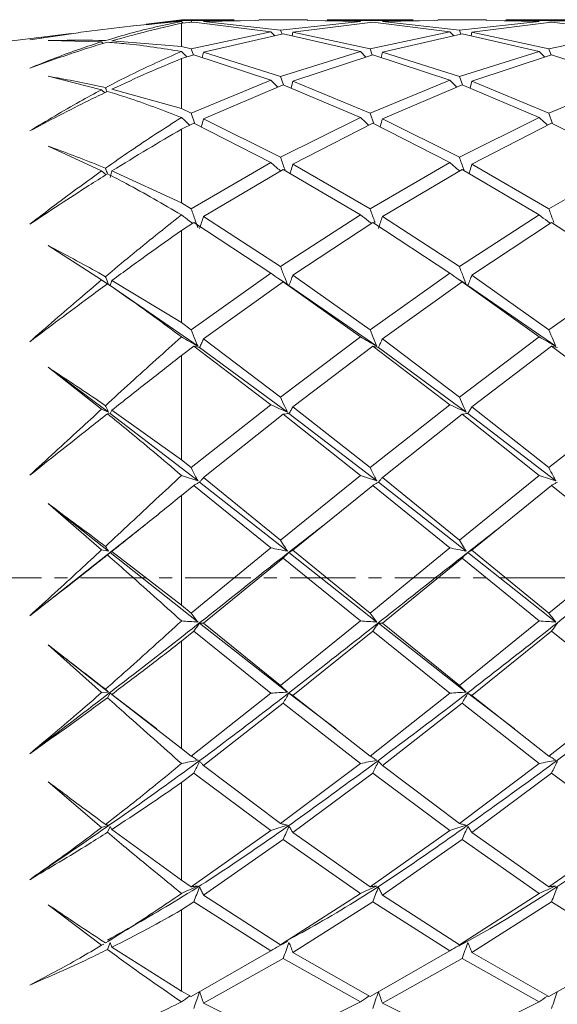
# Model space of a CAD drawing. Header units: millimetres. Extents: x 13381 to 13678, y 211 to 627.
# Tile 30 of 51: x 13497.15 to 13503.41, y 526.61 to 538.07. Entities that reach past the tile are written whole.
import ezdxf

# ---------------------------------------------------------------- set-up
doc = ezdxf.new("R2010")
doc.units = ezdxf.units.MM
doc.header["$LTSCALE"] = 0.3
doc.linetypes.add('CENTERX2', pattern=[20.32, 12.7, -2.54, 2.54, -2.54])
doc.layers.add('中心线', color=5, linetype='CENTERX2', lineweight=13)
doc.layers.add('剖面线', color=50, linetype='Continuous', lineweight=13)
doc.styles.get("Standard").update_dxf_attribs({"font": 'txt.shx', "width": 0.67, "oblique": 5, "bigfont": 'gbcbig.shx'})
doc.dimstyles.new('1', dxfattribs={"dimtxt": 2.5, "dimasz": 2, "dimexe": 0.8, "dimexo": 0, "dimgap": 1, "dimtad": 1, "dimdec": 1, "dimdsep": 46, "dimtxsty": 'Standard', "dimcen": 0, "dimclrd": 256, "dimclre": 256, "dimclrt": 256, "dimadec": 0, "dimazin": 0, "dimtfac": 1, "dimtdec": 1, "dimtmove": 0, "dimatfit": 3, "dimfxl": 0, "dimtzin": 0, "dimlwd": -1, "dimlwe": -1, "dimarcsym": 0})

# ---------------------------------------------------------------- blocks, each defined once
blk = doc.blocks.new('*D181')
at = {"layer": 'Defpoints', "color": 0}
for p in [(13512.035, 531.572), (13487.535, 480.572), (13487.535, 447.429)]:
    blk.add_point(p, dxfattribs=at)
at = {"layer": '剖面线'}
for p, q in [((13512.035, 531.572), (13512.035, 446.629)), ((13487.535, 480.572), (13487.535, 446.629)), ((13510.035, 447.429), (13489.535, 447.429))]:
    blk.add_line(p, q, dxfattribs=at)
for points in [[(13489.535, 447.762), (13489.535, 447.096), (13487.535, 447.429)], [(13510.035, 447.762), (13510.035, 447.096), (13512.035, 447.429)]]:
    blk.add_solid(points, dxfattribs=at)
at = {"layer": '剖面线', "insert": (13499.785, 449.679), "char_height": 2.5, "attachment_point": 5}
blk.add_mtext('25.8%%P6.5', dxfattribs=at)

msp = doc.modelspace()

# ---------------------------------------------------------------- linework, layer by layer
at = {"color": 7, "linetype": 'Continuous', "lineweight": 15}
for p, q in [((13499.035, 538.072), (13498.626, 538.021)), ((13498.627, 538.013), (13499.035, 538.064)), ((13499.649, 538.072), (13499.035, 538.072)), ((13499.149, 538.059), (13499.035, 538.064)), ((13499.902, 538.062), (13499.149, 538.059)), ((13499.156, 538.04), (13499.149, 538.059)), ((13499.293, 538.05), (13499.938, 538.062)), ((13500.505, 538.072), (13499.938, 538.072)), ((13500.505, 538.063), (13501.119, 538.052)), ((13501.232, 538.059), (13500.509, 538.063)), ((13501.733, 538.072), (13500.731, 538.072)), ((13501.985, 538.062), (13501.232, 538.059)), ((13501.376, 538.05), (13502.021, 538.062)), ((13502.588, 538.072), (13502.021, 538.072)), ((13502.588, 538.063), (13503.202, 538.052)), ((13503.315, 538.059), (13502.593, 538.063)), ((13503.816, 538.072), (13502.814, 538.072)), ((13504.069, 538.062), (13503.315, 538.059)), ((13498.475, 538.002), (13497.834, 537.922)), ((13499.035, 538.053), (13498.476, 537.999)), ((13499.035, 538.052), (13499.035, 538.053)), ((13499.035, 538.053), (13499.036, 538.052)), ((13499.036, 538.052), (13499.035, 538.052)), ((13499.035, 538.03), (13499.18, 538.042)), ((13499.035, 537.761), (13499.035, 538.03)), ((13499.036, 538.052), (13499.056, 538.032)), ((13499.18, 538.042), (13500.076, 537.932)), ((13500.19, 537.95), (13499.293, 538.05)), ((13501.119, 538.052), (13500.19, 537.95)), ((13500.207, 537.903), (13500.19, 537.95)), ((13500.334, 537.926), (13501.263, 538.042)), ((13501.263, 538.042), (13502.16, 537.932)), ((13502.273, 537.95), (13501.376, 538.05)), ((13503.202, 538.052), (13502.273, 537.95)), ((13502.291, 537.903), (13502.273, 537.95)), ((13502.418, 537.926), (13503.346, 538.042)), ((13503.346, 538.042), (13504.244, 537.932)), ((13497.752, 537.911), (13497.035, 537.822)), ((13497.835, 537.918), (13497.269, 537.836)), ((13497.269, 537.836), (13497.752, 537.908)), ((13498.106, 537.815), (13497.483, 537.829)), ((13498.227, 537.826), (13499.035, 537.761)), ((13500.076, 537.932), (13499.149, 537.732)), ((13499.293, 537.693), (13500.221, 537.906)), ((13500.076, 537.932), (13500.123, 537.884)), ((13500.221, 537.906), (13501.119, 537.702)), ((13500.334, 537.926), (13500.324, 537.883)), ((13501.232, 537.732), (13500.334, 537.926)), ((13502.16, 537.932), (13501.232, 537.732)), ((13501.376, 537.693), (13502.305, 537.906)), ((13502.16, 537.932), (13502.206, 537.884)), ((13502.305, 537.906), (13503.202, 537.702)), ((13502.418, 537.926), (13502.408, 537.883)), ((13503.315, 537.732), (13502.418, 537.926)), ((13504.244, 537.932), (13503.315, 537.732)), ((13498.106, 537.815), (13498.126, 537.795)), ((13499.149, 537.732), (13499.035, 537.761)), ((13499.175, 537.66), (13499.149, 537.732)), ((13501.258, 537.66), (13501.232, 537.732)), ((13503.34, 537.66), (13503.315, 537.732)), ((13499.035, 537.702), (13499.035, 537.702)), ((13499.036, 537.702), (13499.035, 537.702)), ((13499.035, 537.702), (13499.036, 537.702)), ((13499.035, 537.619), (13499.18, 537.662)), ((13499.035, 537.037), (13499.035, 537.619)), ((13499.036, 537.702), (13499.099, 537.638)), ((13499.18, 537.662), (13500.076, 537.367)), ((13499.293, 537.693), (13499.278, 537.63)), ((13500.19, 537.409), (13499.293, 537.693)), ((13501.119, 537.702), (13500.19, 537.409)), ((13500.334, 537.356), (13501.263, 537.662)), ((13501.119, 537.702), (13501.184, 537.636)), ((13501.263, 537.662), (13502.16, 537.367)), ((13501.376, 537.693), (13501.361, 537.63)), ((13502.273, 537.409), (13501.376, 537.693)), ((13503.202, 537.702), (13502.273, 537.409)), ((13502.418, 537.356), (13503.346, 537.662)), ((13503.202, 537.702), (13503.267, 537.636)), ((13503.346, 537.662), (13504.244, 537.367)), ((13498.106, 537.256), (13497.483, 537.414)), ((13500.076, 537.367), (13499.149, 536.985)), ((13500.076, 537.367), (13500.159, 537.287)), ((13500.223, 537.312), (13500.19, 537.409)), ((13502.16, 537.367), (13501.232, 536.985)), ((13502.16, 537.367), (13502.242, 537.287)), ((13502.307, 537.312), (13502.273, 537.409)), ((13504.244, 537.367), (13503.315, 536.985)), ((13498.106, 537.256), (13498.143, 537.222)), ((13498.227, 537.262), (13499.035, 537.037)), ((13499.293, 536.919), (13500.221, 537.313)), ((13500.221, 537.313), (13501.119, 536.934)), ((13500.334, 537.356), (13500.314, 537.274)), ((13501.232, 536.985), (13500.334, 537.356)), ((13501.376, 536.919), (13502.305, 537.313)), ((13502.305, 537.313), (13503.202, 536.934)), ((13502.418, 537.356), (13502.397, 537.274)), ((13503.315, 536.985), (13502.418, 537.356)), ((13499.149, 536.985), (13499.035, 537.037)), ((13499.035, 536.933), (13499.035, 536.934)), ((13499.036, 536.934), (13499.035, 536.933)), ((13499.035, 536.934), (13499.036, 536.934)), ((13499.192, 536.86), (13499.149, 536.985)), ((13500.19, 536.47), (13499.293, 536.919)), ((13501.119, 536.934), (13500.19, 536.47)), ((13501.275, 536.86), (13501.232, 536.985)), ((13502.273, 536.47), (13501.376, 536.919)), ((13503.202, 536.934), (13502.273, 536.47)), ((13503.358, 536.86), (13503.315, 536.985)), ((13499.035, 536.796), (13499.18, 536.866)), ((13499.035, 535.939), (13499.035, 536.796)), ((13499.18, 536.866), (13500.076, 536.408)), ((13500.334, 536.391), (13501.263, 536.866)), ((13501.263, 536.866), (13502.16, 536.408)), ((13502.418, 536.391), (13503.346, 536.866)), ((13503.346, 536.866), (13504.244, 536.408)), ((13498.106, 536.311), (13497.483, 536.601)), ((13500.076, 536.408), (13499.149, 535.87)), ((13501.232, 535.87), (13500.334, 536.391)), ((13502.16, 536.408), (13501.232, 535.87)), ((13503.315, 535.87), (13502.418, 536.391)), ((13504.244, 536.408), (13503.315, 535.87)), ((13498.106, 536.311), (13498.159, 536.267)), ((13498.227, 536.31), (13498.204, 536.235)), ((13498.227, 536.31), (13499.035, 535.939)), ((13499.293, 535.781), (13500.221, 536.329)), ((13500.221, 536.329), (13501.119, 535.8)), ((13501.376, 535.781), (13502.305, 536.329)), ((13502.305, 536.329), (13503.202, 535.8)), ((13499.149, 535.87), (13499.035, 535.939)), ((13499.035, 535.8), (13499.035, 535.801)), ((13499.035, 535.801), (13499.036, 535.8)), ((13499.036, 535.8), (13499.035, 535.8)), ((13500.19, 535.197), (13499.293, 535.781)), ((13501.119, 535.8), (13500.19, 535.197)), ((13502.273, 535.197), (13501.376, 535.781)), ((13503.202, 535.8), (13502.273, 535.197)), ((13499.035, 535.618), (13499.18, 535.71)), ((13499.18, 535.71), (13500.076, 535.12)), ((13500.334, 535.098), (13501.263, 535.71)), ((13501.263, 535.71), (13502.16, 535.12)), ((13502.418, 535.098), (13503.346, 535.71)), ((13503.346, 535.71), (13504.244, 535.12)), ((13499.035, 534.544), (13499.035, 535.618)), ((13498.106, 535.042), (13497.483, 535.444)), ((13500.076, 535.12), (13499.149, 534.461)), ((13501.232, 534.461), (13500.334, 535.098)), ((13502.16, 535.12), (13501.232, 534.461)), ((13503.315, 534.461), (13502.418, 535.098)), ((13504.244, 535.12), (13503.315, 534.461)), ((13498.186, 534.99), (13498.074, 535.063)), ((13498.106, 535.042), (13498.186, 534.99)), ((13498.204, 534.978), (13498.174, 534.997)), ((13498.227, 535.035), (13498.204, 534.978)), ((13499.229, 534.269), (13498.204, 534.978)), ((13498.227, 535.035), (13499.035, 534.545)), ((13499.293, 534.355), (13500.221, 535.02)), ((13500.27, 534.99), (13500.157, 535.062)), ((13500.221, 535.02), (13501.119, 534.378)), ((13501.312, 534.269), (13500.288, 534.978)), ((13501.376, 534.355), (13502.305, 535.02)), ((13502.353, 534.99), (13502.241, 535.061)), ((13502.305, 535.02), (13503.202, 534.378)), ((13503.394, 534.269), (13502.372, 534.978)), ((13499.149, 534.461), (13499.035, 534.544)), ((13499.035, 534.163), (13499.18, 534.271)), ((13499.18, 534.271), (13500.076, 533.589)), ((13500.19, 533.677), (13499.293, 534.355)), ((13501.119, 534.378), (13500.19, 533.677)), ((13500.334, 533.565), (13501.263, 534.271)), ((13501.263, 534.271), (13502.16, 533.589)), ((13502.273, 533.677), (13501.376, 534.355)), ((13503.202, 534.378), (13502.273, 533.677)), ((13502.418, 533.565), (13503.346, 534.271)), ((13503.346, 534.271), (13504.244, 533.589)), ((13499.035, 532.947), (13499.035, 534.163)), ((13500.27, 533.502), (13499.247, 534.256)), ((13502.353, 533.502), (13501.33, 534.256)), ((13498.106, 533.537), (13497.483, 534.024)), ((13498.186, 533.502), (13497.483, 534.024)), ((13500.076, 533.589), (13499.149, 532.856)), ((13502.16, 533.589), (13501.232, 532.856)), ((13504.244, 533.589), (13503.315, 532.856)), ((13498.106, 533.537), (13498.186, 533.502)), ((13498.204, 533.488), (13498.174, 533.483)), ((13498.227, 533.525), (13498.204, 533.488)), ((13499.229, 532.702), (13498.204, 533.488)), ((13498.227, 533.525), (13499.035, 532.947)), ((13499.293, 532.74), (13500.221, 533.477)), ((13500.221, 533.477), (13501.119, 532.765)), ((13501.312, 532.702), (13500.288, 533.488)), ((13501.232, 532.856), (13500.334, 533.565)), ((13501.376, 532.74), (13502.305, 533.477)), ((13502.305, 533.477), (13503.202, 532.765)), ((13503.394, 532.702), (13502.372, 533.488)), ((13503.315, 532.856), (13502.418, 533.565)), ((13499.149, 532.856), (13499.035, 532.947)), ((13500.27, 531.882), (13499.247, 532.688)), ((13500.19, 532.013), (13499.293, 532.74)), ((13501.119, 532.765), (13500.19, 532.013)), ((13502.353, 531.882), (13501.33, 532.688)), ((13502.273, 532.013), (13501.376, 532.74)), ((13503.202, 532.765), (13502.273, 532.013)), ((13499.035, 532.532), (13499.18, 532.649)), ((13499.18, 532.649), (13500.076, 531.921)), ((13500.334, 531.896), (13501.263, 532.649)), ((13501.263, 532.649), (13502.16, 531.921)), ((13502.418, 531.896), (13503.346, 532.649)), ((13503.346, 532.649), (13504.244, 531.921)), ((13498.106, 531.898), (13497.483, 532.437)), ((13498.186, 531.882), (13497.483, 532.437)), ((13499.035, 531.256), (13499.035, 532.532)), ((13498.619, 532.193), (13497.269, 531.131)), ((13502.787, 532.195), (13502.787, 532.195)), ((13498.106, 531.898), (13498.186, 531.882)), ((13498.204, 531.868), (13498.174, 531.839)), ((13498.227, 531.881), (13498.204, 531.868)), ((13499.229, 531.058), (13498.204, 531.868)), ((13498.227, 531.881), (13499.035, 531.256)), ((13500.076, 531.921), (13499.149, 531.163)), ((13501.312, 531.058), (13500.288, 531.868)), ((13501.232, 531.163), (13500.334, 531.896)), ((13502.16, 531.921), (13501.232, 531.163)), ((13503.394, 531.058), (13502.372, 531.868)), ((13503.315, 531.163), (13502.418, 531.896)), ((13504.244, 531.921), (13503.315, 531.163)), ((13499.293, 531.045), (13500.221, 531.803)), ((13500.221, 531.803), (13501.119, 531.071)), ((13501.376, 531.045), (13502.305, 531.803)), ((13502.305, 531.803), (13503.202, 531.071)), ((13499.149, 531.163), (13499.035, 531.256)), ((13501.119, 531.071), (13500.19, 530.32)), ((13503.202, 531.071), (13502.273, 530.32)), ((13499.035, 530.835), (13499.18, 530.953)), ((13499.18, 530.953), (13500.076, 530.229)), ((13500.27, 530.242), (13499.247, 531.043)), ((13500.19, 530.32), (13499.293, 531.045)), ((13500.334, 530.204), (13501.263, 530.953)), ((13501.263, 530.953), (13502.16, 530.229)), ((13502.353, 530.242), (13501.33, 531.043)), ((13502.273, 530.32), (13501.376, 531.045)), ((13502.418, 530.204), (13503.346, 530.953)), ((13503.346, 530.953), (13504.244, 530.229)), ((13499.035, 529.587), (13499.035, 530.835)), ((13498.106, 530.237), (13497.483, 530.791)), ((13498.186, 530.242), (13497.483, 530.791)), ((13498.106, 530.237), (13498.186, 530.242)), ((13498.204, 530.228), (13498.174, 530.177)), ((13498.227, 530.216), (13498.204, 530.228)), ((13498.748, 529.814), (13498.204, 530.228)), ((13498.227, 530.216), (13499.035, 529.587)), ((13500.076, 530.229), (13499.149, 529.498)), ((13500.832, 529.814), (13500.288, 530.228)), ((13501.232, 529.498), (13500.334, 530.204)), ((13502.16, 530.229), (13501.232, 529.498)), ((13502.915, 529.814), (13502.372, 530.228)), ((13503.315, 529.498), (13502.418, 530.204)), ((13504.244, 530.229), (13503.315, 529.498)), ((13499.293, 529.387), (13500.221, 530.114)), ((13500.221, 530.114), (13501.119, 529.411)), ((13501.376, 529.387), (13502.305, 530.114)), ((13502.305, 530.114), (13503.202, 529.411)), ((13499.149, 529.498), (13499.035, 529.586)), ((13500.19, 528.712), (13499.293, 529.387)), ((13501.119, 529.411), (13500.19, 528.712)), ((13502.273, 528.712), (13501.376, 529.387)), ((13503.202, 529.411), (13502.273, 528.712)), ((13499.035, 529.189), (13499.18, 529.3)), ((13499.18, 529.3), (13500.076, 528.629)), ((13500.334, 528.606), (13501.263, 529.3)), ((13501.263, 529.3), (13502.16, 528.629)), ((13502.418, 528.606), (13503.346, 529.3)), ((13503.346, 529.3), (13504.244, 528.629)), ((13498.106, 528.667), (13497.483, 529.198)), ((13499.035, 528.052), (13499.035, 529.189)), ((13498.106, 528.667), (13498.186, 528.692)), ((13498.204, 528.679), (13498.174, 528.61)), ((13498.227, 528.644), (13498.204, 528.679)), ((13498.227, 528.644), (13499.035, 528.052)), ((13500.076, 528.629), (13499.149, 527.974)), ((13501.232, 527.974), (13500.334, 528.606)), ((13502.16, 528.629), (13501.232, 527.974)), ((13503.315, 527.974), (13502.418, 528.606)), ((13504.244, 528.629), (13503.315, 527.974)), ((13499.293, 527.877), (13500.221, 528.524)), ((13500.221, 528.524), (13501.119, 527.898)), ((13501.376, 527.877), (13502.305, 528.524)), ((13502.305, 528.524), (13503.202, 527.898)), ((13499.149, 527.974), (13499.035, 528.052)), ((13500.19, 527.298), (13499.293, 527.877)), ((13501.119, 527.898), (13500.19, 527.298)), ((13502.273, 527.298), (13501.376, 527.877)), ((13503.202, 527.898), (13502.273, 527.298)), ((13498.106, 527.294), (13497.483, 527.767)), ((13499.035, 527.705), (13499.18, 527.801)), ((13499.18, 527.801), (13500.076, 527.229)), ((13500.334, 527.21), (13501.263, 527.801)), ((13501.263, 527.801), (13502.16, 527.229)), ((13502.418, 527.21), (13503.346, 527.801)), ((13503.346, 527.801), (13504.244, 527.229)), ((13499.035, 526.758), (13499.035, 527.705)), ((13498.106, 527.294), (13498.131, 527.308)), ((13498.204, 527.327), (13498.174, 527.245)), ((13498.227, 527.271), (13498.204, 527.327)), ((13498.227, 527.271), (13499.035, 526.758)), ((13500.076, 527.229), (13499.149, 526.696)), ((13501.232, 526.696), (13500.334, 527.21)), ((13502.16, 527.229), (13501.232, 526.696)), ((13503.315, 526.696), (13502.418, 527.21)), ((13504.244, 527.229), (13503.315, 526.696)), ((13499.293, 526.619), (13500.221, 527.142)), ((13500.221, 527.142), (13501.119, 526.635)), ((13501.376, 526.619), (13502.305, 527.142)), ((13502.305, 527.142), (13503.202, 526.635)), ((13499.149, 526.696), (13499.035, 526.758)), ((13500.19, 526.176), (13499.293, 526.619)), ((13501.119, 526.635), (13500.19, 526.176)), ((13502.273, 526.176), (13501.376, 526.619)), ((13503.202, 526.635), (13502.273, 526.176))]:
    msp.add_line(p, q, dxfattribs=at)
at = {"color": 7, "linetype": 'Continuous', "lineweight": 15, "flags": 128}
for points in [[(13499.971, 527.166), (13499.971, 527.166), (13499.971, 527.166)], [(13502.055, 527.166), (13502.055, 527.166), (13502.055, 527.166)]]:
    msp.add_lwpolyline(points, dxfattribs=at)
at = {"color": 7, "linetype": 'Continuous', "lineweight": 15}
for points, knots in [([(13498.151, 537.828), (13498.248, 537.858), (13498.544, 537.946), (13498.838, 538.01), (13499.035, 538.052)], [0, 0, 0, 0, 0.330342, 1, 1, 1, 1]), ([(13499.035, 538.03), (13498.904, 538), (13498.635, 537.94), (13498.365, 537.864), (13498.227, 537.826)], [0, 0, 0, 0, 0.488396, 1, 1, 1, 1]), ([(13497.483, 537.829), (13497.68, 537.832), (13497.903, 537.836), (13498.125, 537.829), (13498.151, 537.828)], [0, 0, 0, 0, 0.884973, 1, 1, 1, 1]), ([(13497.269, 537.508), (13497.464, 537.586), (13497.743, 537.697), (13498.022, 537.787), (13498.106, 537.815)], [0, 0, 0, 0, 0.695323, 1, 1, 1, 1]), ([(13498.174, 537.81), (13498.102, 537.789), (13497.801, 537.699), (13497.499, 537.59), (13497.269, 537.508)], [0, 0, 0, 0, 0.239604, 1, 1, 1, 1]), ([(13499.035, 537.702), (13498.821, 537.736), (13498.534, 537.782), (13498.246, 537.804), (13498.174, 537.81)], [0, 0, 0, 0, 0.747702, 1, 1, 1, 1]), ([(13498.151, 537.28), (13498.248, 537.33), (13498.544, 537.483), (13498.838, 537.614), (13499.035, 537.702)], [0, 0, 0, 0, 0.330342, 1, 1, 1, 1]), ([(13499.035, 537.619), (13498.904, 537.564), (13498.635, 537.452), (13498.365, 537.326), (13498.227, 537.262)], [0, 0, 0, 0, 0.488396, 1, 1, 1, 1]), ([(13497.483, 537.414), (13497.68, 537.378), (13497.903, 537.337), (13498.125, 537.286), (13498.151, 537.28)], [0, 0, 0, 0, 0.884973, 1, 1, 1, 1]), ([(13497.269, 536.776), (13497.464, 536.893), (13497.743, 537.061), (13498.022, 537.211), (13498.106, 537.256)], [0, 0, 0, 0, 0.695323, 1, 1, 1, 1]), ([(13498.167, 537.233), (13498.163, 537.245), (13498.157, 537.261), (13498.152, 537.276), (13498.151, 537.28)], [0, 0, 0, 0, 0.770509, 1, 1, 1, 1]), ([(13498.174, 537.236), (13498.102, 537.202), (13497.801, 537.057), (13497.499, 536.897), (13497.269, 536.776)], [0, 0, 0, 0, 0.239604, 1, 1, 1, 1]), ([(13499.035, 536.934), (13498.821, 537.016), (13498.534, 537.126), (13498.246, 537.214), (13498.174, 537.236)], [0, 0, 0, 0, 0.747701, 1, 1, 1, 1]), ([(13498.151, 536.342), (13498.248, 536.41), (13498.544, 536.617), (13498.838, 536.806), (13499.035, 536.933)], [0, 0, 0, 0, 0.330342, 1, 1, 1, 1]), ([(13499.036, 536.934), (13499.068, 536.904), (13499.1, 536.874), (13499.133, 536.844), (13499.133, 536.844)], [0, 0, 0, 0, 0.983584, 1, 1, 1, 1]), ([(13499.293, 536.919), (13499.286, 536.891), (13499.277, 536.858), (13499.268, 536.826), (13499.267, 536.822)], [0, 0, 0, 0, 0.872641, 1, 1, 1, 1]), ([(13501.119, 536.934), (13501.151, 536.904), (13501.183, 536.873), (13501.216, 536.843), (13501.217, 536.843)], [0, 0, 0, 0, 0.973624, 1, 1, 1, 1]), ([(13501.376, 536.919), (13501.369, 536.891), (13501.36, 536.858), (13501.351, 536.826), (13501.35, 536.822)], [0, 0, 0, 0, 0.873673, 1, 1, 1, 1]), ([(13503.202, 536.934), (13503.234, 536.904), (13503.266, 536.873), (13503.299, 536.843), (13503.3, 536.843)], [0, 0, 0, 0, 0.973977, 1, 1, 1, 1]), ([(13499.035, 536.796), (13498.904, 536.72), (13498.635, 536.562), (13498.365, 536.395), (13498.227, 536.31)], [0, 0, 0, 0, 0.488395, 1, 1, 1, 1]), ([(13497.483, 536.601), (13497.68, 536.527), (13497.903, 536.445), (13498.125, 536.353), (13498.151, 536.342)], [0, 0, 0, 0, 0.884972, 1, 1, 1, 1]), ([(13500.241, 536.324), (13500.24, 536.326), (13500.222, 536.375), (13500.206, 536.423), (13500.19, 536.47)], [0, 0, 0, 0, 0.053987, 1, 1, 1, 1]), ([(13502.325, 536.324), (13502.324, 536.326), (13502.306, 536.375), (13502.289, 536.423), (13502.273, 536.47)], [0, 0, 0, 0, 0.053965, 1, 1, 1, 1]), ([(13498.174, 536.277), (13498.168, 536.295), (13498.16, 536.317), (13498.152, 536.338), (13498.151, 536.342)], [0, 0, 0, 0, 0.839108, 1, 1, 1, 1]), ([(13500.076, 536.408), (13500.108, 536.381), (13500.146, 536.348), (13500.184, 536.316), (13500.19, 536.311)], [0, 0, 0, 0, 0.841059, 1, 1, 1, 1]), ([(13500.334, 536.391), (13500.327, 536.365), (13500.316, 536.328), (13500.305, 536.292), (13500.302, 536.281)], [0, 0, 0, 0, 0.708702, 1, 1, 1, 1]), ([(13502.16, 536.408), (13502.192, 536.381), (13502.229, 536.348), (13502.268, 536.316), (13502.274, 536.311)], [0, 0, 0, 0, 0.841101, 1, 1, 1, 1]), ([(13502.418, 536.391), (13502.411, 536.365), (13502.4, 536.328), (13502.389, 536.292), (13502.386, 536.281)], [0, 0, 0, 0, 0.7084406, 1, 1, 1, 1]), ([(13497.269, 535.689), (13497.464, 535.838), (13497.743, 536.051), (13498.022, 536.25), (13498.106, 536.311)], [0, 0, 0, 0, 0.695322, 1, 1, 1, 1]), ([(13498.174, 536.277), (13498.102, 536.231), (13497.801, 536.042), (13497.499, 535.842), (13497.269, 535.689)], [0, 0, 0, 0, 0.239605, 1, 1, 1, 1]), ([(13499.035, 535.801), (13498.821, 535.925), (13498.534, 536.092), (13498.246, 536.24), (13498.174, 536.277)], [0, 0, 0, 0, 0.747702, 1, 1, 1, 1]), ([(13498.151, 535.079), (13498.248, 535.161), (13498.544, 535.407), (13498.838, 535.642), (13499.035, 535.8)], [0, 0, 0, 0, 0.330344, 1, 1, 1, 1]), ([(13499.036, 535.8), (13499.068, 535.775), (13499.11, 535.742), (13499.154, 535.709), (13499.165, 535.7)], [0, 0, 0, 0, 0.742409, 1, 1, 1, 1]), ([(13499.229, 535.652), (13499.218, 535.68), (13499.191, 535.753), (13499.165, 535.825), (13499.149, 535.87)], [0, 0, 0, 0, 0.386183, 1, 1, 1, 1]), ([(13499.293, 535.781), (13499.286, 535.757), (13499.271, 535.711), (13499.255, 535.665), (13499.247, 535.641)], [0, 0, 0, 0, 0.499992, 1, 1, 1, 1]), ([(13501.119, 535.8), (13501.151, 535.775), (13501.193, 535.742), (13501.237, 535.709), (13501.249, 535.7)], [0, 0, 0, 0, 0.7410505, 1, 1, 1, 1]), ([(13501.29, 535.711), (13501.287, 535.719), (13501.267, 535.772), (13501.248, 535.825), (13501.232, 535.87)], [0, 0, 0, 0, 0.159404, 1, 1, 1, 1]), ([(13501.376, 535.781), (13501.369, 535.757), (13501.353, 535.711), (13501.338, 535.665), (13501.33, 535.641)], [0, 0, 0, 0, 0.4999951, 1, 1, 1, 1]), ([(13503.202, 535.8), (13503.234, 535.775), (13503.276, 535.741), (13503.32, 535.709), (13503.331, 535.7)], [0, 0, 0, 0, 0.7412701, 1, 1, 1, 1]), ([(13503.372, 535.711), (13503.369, 535.719), (13503.349, 535.772), (13503.331, 535.825), (13503.315, 535.87)], [0, 0, 0, 0, 0.159324, 1, 1, 1, 1]), ([(13499.035, 535.618), (13498.904, 535.524), (13498.635, 535.333), (13498.365, 535.136), (13498.227, 535.035)], [0, 0, 0, 0, 0.488396, 1, 1, 1, 1]), ([(13497.483, 535.444), (13497.68, 535.339), (13497.903, 535.22), (13498.125, 535.094), (13498.151, 535.079)], [0, 0, 0, 0, 0.884972, 1, 1, 1, 1]), ([(13500.27, 534.99), (13500.259, 535.016), (13500.232, 535.085), (13500.206, 535.154), (13500.19, 535.197)], [0, 0, 0, 0, 0.386016, 1, 1, 1, 1]), ([(13502.353, 534.99), (13502.343, 535.016), (13502.315, 535.085), (13502.289, 535.154), (13502.273, 535.197)], [0, 0, 0, 0, 0.386011, 1, 1, 1, 1]), ([(13498.186, 534.99), (13498.175, 535.016), (13498.163, 535.046), (13498.152, 535.076), (13498.151, 535.079)], [0, 0, 0, 0, 0.891611, 1, 1, 1, 1]), ([(13500.076, 535.12), (13500.108, 535.098), (13500.171, 535.054), (13500.237, 535.011), (13500.27, 534.99)], [0, 0, 0, 0, 0.499895, 1, 1, 1, 1]), ([(13500.334, 535.098), (13500.327, 535.078), (13500.312, 535.038), (13500.296, 534.998), (13500.288, 534.978)], [0, 0, 0, 0, 0.499982, 1, 1, 1, 1]), ([(13502.16, 535.12), (13502.192, 535.098), (13502.255, 535.054), (13502.321, 535.011), (13502.353, 534.99)], [0, 0, 0, 0, 0.499899, 1, 1, 1, 1]), ([(13502.418, 535.098), (13502.411, 535.078), (13502.395, 535.038), (13502.38, 534.998), (13502.372, 534.978)], [0, 0, 0, 0, 0.499982, 1, 1, 1, 1]), ([(13497.269, 534.322), (13497.464, 534.491), (13497.743, 534.735), (13498.022, 534.971), (13498.106, 535.042)], [0, 0, 0, 0, 0.695323, 1, 1, 1, 1]), ([(13498.174, 534.997), (13498.102, 534.944), (13497.801, 534.722), (13497.499, 534.495), (13497.269, 534.322)], [0, 0, 0, 0, 0.239605, 1, 1, 1, 1]), ([(13499.035, 534.379), (13498.821, 534.538), (13498.534, 534.75), (13498.246, 534.947), (13498.174, 534.997)], [0, 0, 0, 0, 0.7477012, 1, 1, 1, 1]), ([(13500.288, 534.978), (13500.277, 534.985), (13500.254, 534.999), (13500.232, 535.013), (13500.221, 535.02)], [0, 0, 0, 0, 0.499972, 1, 1, 1, 1]), ([(13502.372, 534.978), (13502.36, 534.985), (13502.337, 534.999), (13502.316, 535.013), (13502.305, 535.02)], [0, 0, 0, 0, 0.4999668, 1, 1, 1, 1]), ([(13499.229, 534.269), (13499.218, 534.294), (13499.191, 534.358), (13499.165, 534.422), (13499.149, 534.461)], [0, 0, 0, 0, 0.386195, 1, 1, 1, 1]), ([(13501.312, 534.269), (13501.301, 534.294), (13501.274, 534.358), (13501.248, 534.422), (13501.232, 534.461)], [0, 0, 0, 0, 0.3862705, 1, 1, 1, 1]), ([(13503.394, 534.269), (13503.384, 534.294), (13503.357, 534.358), (13503.331, 534.422), (13503.315, 534.461)], [0, 0, 0, 0, 0.386268, 1, 1, 1, 1]), ([(13498.151, 533.577), (13498.248, 533.667), (13498.544, 533.936), (13498.838, 534.201), (13499.035, 534.378)], [0, 0, 0, 0, 0.3303436, 1, 1, 1, 1]), ([(13499.036, 534.378), (13499.068, 534.36), (13499.131, 534.323), (13499.196, 534.287), (13499.229, 534.269)], [0, 0, 0, 0, 0.499903, 1, 1, 1, 1]), ([(13499.247, 534.256), (13499.236, 534.258), (13499.213, 534.264), (13499.191, 534.269), (13499.18, 534.271)], [0, 0, 0, 0, 0.499977, 1, 1, 1, 1]), ([(13499.293, 534.355), (13499.286, 534.339), (13499.271, 534.306), (13499.255, 534.272), (13499.247, 534.256)], [0, 0, 0, 0, 0.499987, 1, 1, 1, 1]), ([(13501.119, 534.378), (13501.151, 534.36), (13501.214, 534.323), (13501.279, 534.287), (13501.312, 534.269)], [0, 0, 0, 0, 0.499909, 1, 1, 1, 1]), ([(13501.33, 534.256), (13501.319, 534.258), (13501.296, 534.264), (13501.274, 534.269), (13501.263, 534.271)], [0, 0, 0, 0, 0.499979, 1, 1, 1, 1]), ([(13501.376, 534.355), (13501.369, 534.339), (13501.353, 534.306), (13501.338, 534.272), (13501.33, 534.256)], [0, 0, 0, 0, 0.499989, 1, 1, 1, 1]), ([(13503.202, 534.378), (13503.234, 534.36), (13503.297, 534.323), (13503.362, 534.287), (13503.394, 534.269)], [0, 0, 0, 0, 0.499906, 1, 1, 1, 1]), ([(13503.413, 534.256), (13503.401, 534.258), (13503.379, 534.264), (13503.357, 534.269), (13503.346, 534.271)], [0, 0, 0, 0, 0.499965, 1, 1, 1, 1]), ([(13499.035, 534.163), (13498.904, 534.06), (13498.635, 533.848), (13498.365, 533.634), (13498.227, 533.525)], [0, 0, 0, 0, 0.488394, 1, 1, 1, 1]), ([(13497.483, 534.024), (13497.68, 533.894), (13497.903, 533.748), (13498.125, 533.595), (13498.151, 533.577)], [0, 0, 0, 0, 0.884973, 1, 1, 1, 1]), ([(13500.076, 533.589), (13500.108, 533.574), (13500.171, 533.545), (13500.237, 533.516), (13500.27, 533.502)], [0, 0, 0, 0, 0.499894, 1, 1, 1, 1]), ([(13500.27, 533.502), (13500.259, 533.524), (13500.232, 533.582), (13500.206, 533.641), (13500.19, 533.677)], [0, 0, 0, 0, 0.386013, 1, 1, 1, 1]), ([(13502.16, 533.589), (13502.192, 533.574), (13502.255, 533.545), (13502.321, 533.516), (13502.353, 533.502)], [0, 0, 0, 0, 0.499899, 1, 1, 1, 1]), ([(13502.353, 533.502), (13502.343, 533.524), (13502.315, 533.582), (13502.289, 533.641), (13502.273, 533.677)], [0, 0, 0, 0, 0.3860115, 1, 1, 1, 1]), ([(13497.269, 532.767), (13497.464, 532.946), (13497.743, 533.204), (13498.022, 533.459), (13498.106, 533.537)], [0, 0, 0, 0, 0.695323, 1, 1, 1, 1]), ([(13498.174, 533.483), (13498.102, 533.426), (13497.801, 533.188), (13497.499, 532.949), (13497.269, 532.767)], [0, 0, 0, 0, 0.239605, 1, 1, 1, 1]), ([(13498.186, 533.502), (13498.175, 533.524), (13498.163, 533.55), (13498.152, 533.575), (13498.151, 533.577)], [0, 0, 0, 0, 0.891583, 1, 1, 1, 1]), ([(13499.035, 532.766), (13498.821, 532.948), (13498.534, 533.191), (13498.246, 533.424), (13498.174, 533.483)], [0, 0, 0, 0, 0.747701, 1, 1, 1, 1]), ([(13500.288, 533.488), (13500.277, 533.486), (13500.254, 533.482), (13500.232, 533.479), (13500.221, 533.477)], [0, 0, 0, 0, 0.499968, 1, 1, 1, 1]), ([(13500.334, 533.565), (13500.327, 533.552), (13500.312, 533.526), (13500.296, 533.501), (13500.288, 533.488)], [0, 0, 0, 0, 0.499991, 1, 1, 1, 1]), ([(13502.372, 533.488), (13502.36, 533.486), (13502.337, 533.482), (13502.316, 533.479), (13502.305, 533.477)], [0, 0, 0, 0, 0.499963, 1, 1, 1, 1]), ([(13502.418, 533.565), (13502.411, 533.552), (13502.395, 533.526), (13502.38, 533.501), (13502.372, 533.488)], [0, 0, 0, 0, 0.499991, 1, 1, 1, 1]), ([(13499.229, 532.702), (13499.218, 532.722), (13499.191, 532.773), (13499.165, 532.824), (13499.149, 532.856)], [0, 0, 0, 0, 0.3861832, 1, 1, 1, 1]), ([(13501.312, 532.702), (13501.301, 532.722), (13501.274, 532.773), (13501.248, 532.824), (13501.232, 532.856)], [0, 0, 0, 0, 0.386269, 1, 1, 1, 1]), ([(13503.394, 532.702), (13503.384, 532.722), (13503.357, 532.773), (13503.331, 532.824), (13503.315, 532.856)], [0, 0, 0, 0, 0.386272, 1, 1, 1, 1]), ([(13498.151, 531.939), (13498.248, 532.03), (13498.544, 532.304), (13498.838, 532.58), (13499.035, 532.764)], [0, 0, 0, 0, 0.330344, 1, 1, 1, 1]), ([(13499.036, 532.765), (13499.068, 532.755), (13499.131, 532.733), (13499.196, 532.712), (13499.229, 532.702)], [0, 0, 0, 0, 0.499901, 1, 1, 1, 1]), ([(13499.247, 532.688), (13499.236, 532.681), (13499.213, 532.668), (13499.191, 532.656), (13499.18, 532.649)], [0, 0, 0, 0, 0.499977, 1, 1, 1, 1]), ([(13499.293, 532.74), (13499.286, 532.731), (13499.271, 532.714), (13499.255, 532.696), (13499.247, 532.688)], [0, 0, 0, 0, 0.499991, 1, 1, 1, 1]), ([(13501.119, 532.765), (13501.151, 532.755), (13501.214, 532.733), (13501.279, 532.712), (13501.312, 532.702)], [0, 0, 0, 0, 0.499908, 1, 1, 1, 1]), ([(13501.33, 532.688), (13501.319, 532.681), (13501.296, 532.668), (13501.274, 532.656), (13501.263, 532.649)], [0, 0, 0, 0, 0.499978, 1, 1, 1, 1]), ([(13501.376, 532.74), (13501.369, 532.731), (13501.353, 532.714), (13501.338, 532.696), (13501.33, 532.688)], [0, 0, 0, 0, 0.499991, 1, 1, 1, 1]), ([(13503.202, 532.765), (13503.234, 532.755), (13503.297, 532.733), (13503.362, 532.712), (13503.394, 532.702)], [0, 0, 0, 0, 0.4999047, 1, 1, 1, 1]), ([(13503.413, 532.688), (13503.401, 532.681), (13503.379, 532.668), (13503.357, 532.656), (13503.346, 532.649)], [0, 0, 0, 0, 0.4999655, 1, 1, 1, 1]), ([(13497.483, 532.437), (13497.68, 532.291), (13497.903, 532.126), (13498.125, 531.958), (13498.151, 531.939)], [0, 0, 0, 0, 0.884972, 1, 1, 1, 1]), ([(13499.035, 532.532), (13498.904, 532.425), (13498.635, 532.207), (13498.365, 531.991), (13498.227, 531.881)], [0, 0, 0, 0, 0.488396, 1, 1, 1, 1]), ([(13500.701, 532.193), (13500.677, 532.175), (13500.094, 531.724), (13498.95, 530.802), (13497.83, 529.951), (13497.269, 529.525)], [0, 0, 0, 0, 0.020274, 0.510063, 1, 1, 1, 1]), ([(13502.786, 532.192), (13502.627, 532.068), (13501.909, 531.51), (13500.631, 530.493), (13498.95, 529.203), (13497.83, 528.44), (13497.269, 528.058)], [0, 0, 0, 0, 0.085994, 0.3906, 0.695254, 1, 1, 1, 1]), ([(13504.869, 532.193), (13504.577, 531.963), (13503.724, 531.296), (13502.311, 530.176), (13500.631, 528.923), (13499.252, 527.958), (13498.433, 527.498), (13498.174, 527.352)], [0, 0, 0, 0, 0.13111, 0.382069, 0.633028, 0.884026, 1, 1, 1, 1]), ([(13506.952, 532.194), (13506.525, 531.858), (13505.538, 531.082), (13503.992, 529.866), (13502.311, 528.64), (13501.064, 527.78), (13500.376, 527.41), (13500.248, 527.341)], [0, 0, 0, 0, 0.19093, 0.441617, 0.692268, 0.94292, 1, 1, 1, 1]), ([(13509.035, 532.195), (13508.474, 531.752), (13507.353, 530.868), (13505.672, 529.559), (13503.991, 528.365), (13502.852, 527.592), (13502.273, 527.292), (13502.253, 527.282)], [0, 0, 0, 0, 0.247986, 0.495865, 0.743669, 0.991438, 1, 1, 1, 1]), ([(13500.27, 531.882), (13500.259, 531.899), (13500.232, 531.943), (13500.206, 531.986), (13500.19, 532.013)], [0, 0, 0, 0, 0.3860213, 1, 1, 1, 1]), ([(13502.353, 531.882), (13502.343, 531.899), (13502.315, 531.943), (13502.289, 531.986), (13502.273, 532.013)], [0, 0, 0, 0, 0.386012, 1, 1, 1, 1]), ([(13497.269, 531.131), (13497.464, 531.308), (13497.743, 531.562), (13498.022, 531.82), (13498.106, 531.898)], [0, 0, 0, 0, 0.695323, 1, 1, 1, 1]), ([(13498.186, 531.882), (13498.175, 531.899), (13498.163, 531.918), (13498.152, 531.937), (13498.151, 531.939)], [0, 0, 0, 0, 0.891587, 1, 1, 1, 1]), ([(13500.076, 531.921), (13500.108, 531.915), (13500.171, 531.902), (13500.237, 531.889), (13500.27, 531.882)], [0, 0, 0, 0, 0.499895, 1, 1, 1, 1]), ([(13500.288, 531.868), (13500.277, 531.857), (13500.254, 531.836), (13500.232, 531.814), (13500.221, 531.803)], [0, 0, 0, 0, 0.4999701, 1, 1, 1, 1]), ([(13500.334, 531.896), (13500.327, 531.891), (13500.312, 531.882), (13500.296, 531.873), (13500.288, 531.868)], [0, 0, 0, 0, 0.499991, 1, 1, 1, 1]), ([(13502.16, 531.921), (13502.192, 531.915), (13502.255, 531.902), (13502.321, 531.889), (13502.353, 531.882)], [0, 0, 0, 0, 0.499904, 1, 1, 1, 1]), ([(13502.372, 531.868), (13502.36, 531.857), (13502.337, 531.836), (13502.316, 531.814), (13502.305, 531.803)], [0, 0, 0, 0, 0.499973, 1, 1, 1, 1]), ([(13502.418, 531.896), (13502.411, 531.891), (13502.395, 531.882), (13502.38, 531.873), (13502.372, 531.868)], [0, 0, 0, 0, 0.499991, 1, 1, 1, 1]), ([(13498.174, 531.839), (13498.102, 531.782), (13497.801, 531.543), (13497.499, 531.309), (13497.269, 531.131)], [0, 0, 0, 0, 0.239605, 1, 1, 1, 1]), ([(13499.035, 531.072), (13498.821, 531.264), (13498.534, 531.522), (13498.246, 531.775), (13498.174, 531.839)], [0, 0, 0, 0, 0.7477027, 1, 1, 1, 1]), ([(13498.151, 530.276), (13498.248, 530.361), (13498.544, 530.621), (13498.838, 530.89), (13499.035, 531.07)], [0, 0, 0, 0, 0.330343, 1, 1, 1, 1]), ([(13499.036, 531.071), (13499.068, 531.069), (13499.131, 531.064), (13499.196, 531.06), (13499.229, 531.058)], [0, 0, 0, 0, 0.499899, 1, 1, 1, 1]), ([(13499.229, 531.058), (13499.218, 531.071), (13499.191, 531.106), (13499.165, 531.141), (13499.149, 531.163)], [0, 0, 0, 0, 0.386187, 1, 1, 1, 1]), ([(13501.119, 531.071), (13501.151, 531.069), (13501.214, 531.064), (13501.279, 531.06), (13501.312, 531.058)], [0, 0, 0, 0, 0.499903, 1, 1, 1, 1]), ([(13501.312, 531.058), (13501.301, 531.071), (13501.274, 531.106), (13501.248, 531.141), (13501.232, 531.163)], [0, 0, 0, 0, 0.3862683, 1, 1, 1, 1]), ([(13503.202, 531.071), (13503.234, 531.069), (13503.297, 531.064), (13503.362, 531.06), (13503.394, 531.058)], [0, 0, 0, 0, 0.499903, 1, 1, 1, 1]), ([(13503.394, 531.058), (13503.384, 531.071), (13503.357, 531.106), (13503.331, 531.141), (13503.315, 531.163)], [0, 0, 0, 0, 0.3862652, 1, 1, 1, 1]), ([(13499.247, 531.043), (13499.236, 531.028), (13499.213, 530.998), (13499.191, 530.968), (13499.18, 530.953)], [0, 0, 0, 0, 0.499976, 1, 1, 1, 1]), ([(13499.293, 531.045), (13499.286, 531.045), (13499.271, 531.044), (13499.255, 531.044), (13499.247, 531.043)], [0, 0, 0, 0, 0.499994, 1, 1, 1, 1]), ([(13501.33, 531.043), (13501.319, 531.028), (13501.296, 530.998), (13501.274, 530.968), (13501.263, 530.953)], [0, 0, 0, 0, 0.499976, 1, 1, 1, 1]), ([(13501.376, 531.045), (13501.369, 531.045), (13501.353, 531.044), (13501.338, 531.044), (13501.33, 531.043)], [0, 0, 0, 0, 0.4999943, 1, 1, 1, 1]), ([(13503.413, 531.043), (13503.401, 531.028), (13503.379, 530.998), (13503.357, 530.968), (13503.346, 530.953)], [0, 0, 0, 0, 0.499965, 1, 1, 1, 1]), ([(13499.035, 530.835), (13498.904, 530.733), (13498.635, 530.523), (13498.365, 530.32), (13498.227, 530.216)], [0, 0, 0, 0, 0.488395, 1, 1, 1, 1]), ([(13497.483, 530.791), (13497.68, 530.639), (13497.903, 530.468), (13498.125, 530.295), (13498.151, 530.276)], [0, 0, 0, 0, 0.8849732, 1, 1, 1, 1]), ([(13498.186, 530.242), (13498.175, 530.252), (13498.163, 530.263), (13498.152, 530.274), (13498.151, 530.276)], [0, 0, 0, 0, 0.89159, 1, 1, 1, 1]), ([(13500.27, 530.242), (13500.259, 530.252), (13500.232, 530.278), (13500.206, 530.304), (13500.19, 530.32)], [0, 0, 0, 0, 0.386017, 1, 1, 1, 1]), ([(13502.353, 530.242), (13502.343, 530.252), (13502.315, 530.278), (13502.289, 530.304), (13502.273, 530.32)], [0, 0, 0, 0, 0.3860152, 1, 1, 1, 1]), ([(13497.269, 529.525), (13497.464, 529.687), (13497.743, 529.92), (13498.022, 530.163), (13498.106, 530.237)], [0, 0, 0, 0, 0.6953231, 1, 1, 1, 1]), ([(13498.174, 530.177), (13498.102, 530.124), (13497.801, 529.901), (13497.499, 529.687), (13497.269, 529.525)], [0, 0, 0, 0, 0.239604, 1, 1, 1, 1]), ([(13499.035, 529.411), (13498.821, 529.602), (13498.534, 529.856), (13498.246, 530.112), (13498.174, 530.177)], [0, 0, 0, 0, 0.747702, 1, 1, 1, 1]), ([(13500.076, 530.229), (13500.108, 530.231), (13500.171, 530.236), (13500.237, 530.24), (13500.27, 530.242)], [0, 0, 0, 0, 0.499897, 1, 1, 1, 1]), ([(13500.288, 530.228), (13500.277, 530.209), (13500.254, 530.171), (13500.232, 530.133), (13500.221, 530.114)], [0, 0, 0, 0, 0.49997, 1, 1, 1, 1]), ([(13500.334, 530.204), (13500.327, 530.208), (13500.312, 530.216), (13500.296, 530.224), (13500.288, 530.228)], [0, 0, 0, 0, 0.499986, 1, 1, 1, 1]), ([(13502.16, 530.229), (13502.192, 530.231), (13502.255, 530.236), (13502.321, 530.24), (13502.353, 530.242)], [0, 0, 0, 0, 0.499901, 1, 1, 1, 1]), ([(13502.372, 530.228), (13502.36, 530.209), (13502.337, 530.171), (13502.316, 530.133), (13502.305, 530.114)], [0, 0, 0, 0, 0.49997, 1, 1, 1, 1]), ([(13502.418, 530.204), (13502.411, 530.208), (13502.395, 530.216), (13502.38, 530.224), (13502.372, 530.228)], [0, 0, 0, 0, 0.499986, 1, 1, 1, 1]), ([(13499.229, 529.448), (13499.218, 529.455), (13499.191, 529.471), (13499.165, 529.488), (13499.149, 529.498)], [0, 0, 0, 0, 0.3861877, 1, 1, 1, 1]), ([(13501.312, 529.448), (13501.301, 529.455), (13501.274, 529.471), (13501.248, 529.488), (13501.232, 529.498)], [0, 0, 0, 0, 0.386274, 1, 1, 1, 1]), ([(13503.394, 529.448), (13503.384, 529.455), (13503.357, 529.471), (13503.331, 529.488), (13503.315, 529.498)], [0, 0, 0, 0, 0.386266, 1, 1, 1, 1]), ([(13498.151, 528.7), (13498.248, 528.776), (13498.544, 529.004), (13498.838, 529.247), (13499.035, 529.41)], [0, 0, 0, 0, 0.330343, 1, 1, 1, 1]), ([(13499.036, 529.411), (13499.068, 529.417), (13499.131, 529.43), (13499.196, 529.442), (13499.229, 529.448)], [0, 0, 0, 0, 0.499905, 1, 1, 1, 1]), ([(13499.247, 529.435), (13499.236, 529.412), (13499.213, 529.367), (13499.191, 529.322), (13499.18, 529.3)], [0, 0, 0, 0, 0.499977, 1, 1, 1, 1]), ([(13499.293, 529.387), (13499.286, 529.395), (13499.271, 529.411), (13499.255, 529.427), (13499.247, 529.435)], [0, 0, 0, 0, 0.49999, 1, 1, 1, 1]), ([(13501.119, 529.411), (13501.151, 529.417), (13501.214, 529.43), (13501.279, 529.442), (13501.312, 529.448)], [0, 0, 0, 0, 0.499909, 1, 1, 1, 1]), ([(13501.33, 529.435), (13501.319, 529.412), (13501.296, 529.367), (13501.274, 529.322), (13501.263, 529.3)], [0, 0, 0, 0, 0.499976, 1, 1, 1, 1]), ([(13501.376, 529.387), (13501.369, 529.395), (13501.353, 529.411), (13501.338, 529.427), (13501.33, 529.435)], [0, 0, 0, 0, 0.499997, 1, 1, 1, 1]), ([(13503.202, 529.411), (13503.234, 529.417), (13503.297, 529.43), (13503.362, 529.442), (13503.394, 529.448)], [0, 0, 0, 0, 0.499906, 1, 1, 1, 1]), ([(13503.413, 529.435), (13503.401, 529.412), (13503.379, 529.367), (13503.357, 529.322), (13503.346, 529.3)], [0, 0, 0, 0, 0.499964, 1, 1, 1, 1]), ([(13497.483, 529.198), (13497.68, 529.051), (13497.903, 528.884), (13498.125, 528.719), (13498.151, 528.7)], [0, 0, 0, 0, 0.8849735, 1, 1, 1, 1]), ([(13499.035, 529.189), (13498.904, 529.098), (13498.635, 528.911), (13498.365, 528.734), (13498.227, 528.644)], [0, 0, 0, 0, 0.488396, 1, 1, 1, 1]), ([(13497.269, 528.058), (13497.464, 528.195), (13497.743, 528.391), (13498.022, 528.602), (13498.106, 528.667)], [0, 0, 0, 0, 0.695322, 1, 1, 1, 1]), ([(13498.186, 528.692), (13498.175, 528.694), (13498.163, 528.697), (13498.152, 528.7), (13498.151, 528.7)], [0, 0, 0, 0, 0.891595, 1, 1, 1, 1]), ([(13500.076, 528.629), (13500.108, 528.64), (13500.171, 528.661), (13500.237, 528.681), (13500.27, 528.692)], [0, 0, 0, 0, 0.4998975, 1, 1, 1, 1]), ([(13500.27, 528.692), (13500.259, 528.694), (13500.232, 528.701), (13500.206, 528.708), (13500.19, 528.712)], [0, 0, 0, 0, 0.386016, 1, 1, 1, 1]), ([(13500.288, 528.679), (13500.277, 528.653), (13500.254, 528.602), (13500.232, 528.55), (13500.221, 528.524)], [0, 0, 0, 0, 0.499969, 1, 1, 1, 1]), ([(13500.334, 528.606), (13500.327, 528.618), (13500.312, 528.643), (13500.296, 528.667), (13500.288, 528.679)], [0, 0, 0, 0, 0.499986, 1, 1, 1, 1]), ([(13502.16, 528.629), (13502.192, 528.64), (13502.255, 528.661), (13502.321, 528.681), (13502.353, 528.692)], [0, 0, 0, 0, 0.499902, 1, 1, 1, 1]), ([(13502.353, 528.692), (13502.343, 528.694), (13502.315, 528.701), (13502.289, 528.708), (13502.273, 528.712)], [0, 0, 0, 0, 0.386008, 1, 1, 1, 1]), ([(13502.372, 528.679), (13502.36, 528.653), (13502.337, 528.602), (13502.316, 528.55), (13502.305, 528.524)], [0, 0, 0, 0, 0.4999688, 1, 1, 1, 1]), ([(13502.418, 528.606), (13502.411, 528.618), (13502.395, 528.643), (13502.38, 528.667), (13502.372, 528.679)], [0, 0, 0, 0, 0.499986, 1, 1, 1, 1]), ([(13498.174, 528.61), (13498.102, 528.564), (13497.801, 528.372), (13497.499, 528.194), (13497.269, 528.058)], [0, 0, 0, 0, 0.239604, 1, 1, 1, 1]), ([(13499.035, 527.898), (13498.821, 528.073), (13498.534, 528.307), (13498.246, 528.549), (13498.174, 528.61)], [0, 0, 0, 0, 0.747701, 1, 1, 1, 1]), ([(13499.036, 527.898), (13499.068, 527.912), (13499.131, 527.942), (13499.196, 527.97), (13499.229, 527.984)], [0, 0, 0, 0, 0.499903, 1, 1, 1, 1]), ([(13499.229, 527.984), (13499.218, 527.983), (13499.191, 527.98), (13499.165, 527.976), (13499.149, 527.974)], [0, 0, 0, 0, 0.386187, 1, 1, 1, 1]), ([(13499.247, 527.972), (13499.236, 527.944), (13499.213, 527.887), (13499.191, 527.83), (13499.18, 527.801)], [0, 0, 0, 0, 0.499978, 1, 1, 1, 1]), ([(13499.293, 527.877), (13499.286, 527.893), (13499.271, 527.924), (13499.255, 527.956), (13499.247, 527.972)], [0, 0, 0, 0, 0.4999839, 1, 1, 1, 1]), ([(13501.119, 527.898), (13501.151, 527.912), (13501.214, 527.942), (13501.279, 527.97), (13501.312, 527.984)], [0, 0, 0, 0, 0.499907, 1, 1, 1, 1]), ([(13501.312, 527.984), (13501.301, 527.983), (13501.274, 527.98), (13501.248, 527.976), (13501.232, 527.974)], [0, 0, 0, 0, 0.38627, 1, 1, 1, 1]), ([(13501.33, 527.972), (13501.319, 527.944), (13501.296, 527.887), (13501.274, 527.83), (13501.263, 527.801)], [0, 0, 0, 0, 0.499978, 1, 1, 1, 1]), ([(13501.376, 527.877), (13501.369, 527.893), (13501.353, 527.924), (13501.338, 527.956), (13501.33, 527.972)], [0, 0, 0, 0, 0.499993, 1, 1, 1, 1]), ([(13503.202, 527.898), (13503.234, 527.912), (13503.297, 527.942), (13503.362, 527.97), (13503.394, 527.984)], [0, 0, 0, 0, 0.499909, 1, 1, 1, 1]), ([(13503.394, 527.984), (13503.384, 527.983), (13503.357, 527.98), (13503.331, 527.976), (13503.315, 527.974)], [0, 0, 0, 0, 0.386263, 1, 1, 1, 1]), ([(13503.413, 527.972), (13503.401, 527.944), (13503.379, 527.887), (13503.357, 527.83), (13503.346, 527.801)], [0, 0, 0, 0, 0.499964, 1, 1, 1, 1]), ([(13498.151, 527.321), (13498.248, 527.381), (13498.544, 527.562), (13498.838, 527.762), (13499.035, 527.897)], [0, 0, 0, 0, 0.330343, 1, 1, 1, 1]), ([(13497.483, 527.767), (13497.68, 527.634), (13497.903, 527.483), (13498.125, 527.338), (13498.151, 527.321)], [0, 0, 0, 0, 0.8849734, 1, 1, 1, 1]), ([(13499.035, 527.705), (13498.904, 527.631), (13498.635, 527.479), (13498.365, 527.342), (13498.227, 527.271)], [0, 0, 0, 0, 0.488395, 1, 1, 1, 1]), ([(13497.269, 526.831), (13497.464, 526.933), (13497.743, 527.079), (13498.022, 527.244), (13498.106, 527.294)], [0, 0, 0, 0, 0.695323, 1, 1, 1, 1]), ([(13500.076, 527.229), (13500.108, 527.248), (13500.171, 527.285), (13500.237, 527.32), (13500.27, 527.338)], [0, 0, 0, 0, 0.499896, 1, 1, 1, 1]), ([(13500.27, 527.338), (13500.259, 527.333), (13500.232, 527.32), (13500.206, 527.307), (13500.19, 527.298)], [0, 0, 0, 0, 0.386019, 1, 1, 1, 1]), ([(13500.288, 527.327), (13500.277, 527.296), (13500.254, 527.235), (13500.232, 527.173), (13500.221, 527.142)], [0, 0, 0, 0, 0.4999669, 1, 1, 1, 1]), ([(13500.334, 527.21), (13500.327, 527.23), (13500.312, 527.269), (13500.296, 527.308), (13500.288, 527.327)], [0, 0, 0, 0, 0.4999887, 1, 1, 1, 1]), ([(13502.16, 527.229), (13502.192, 527.248), (13502.255, 527.285), (13502.321, 527.32), (13502.353, 527.338)], [0, 0, 0, 0, 0.499901, 1, 1, 1, 1]), ([(13502.353, 527.338), (13502.343, 527.333), (13502.315, 527.32), (13502.289, 527.307), (13502.273, 527.298)], [0, 0, 0, 0, 0.38601, 1, 1, 1, 1]), ([(13502.372, 527.327), (13502.36, 527.296), (13502.337, 527.235), (13502.316, 527.173), (13502.305, 527.142)], [0, 0, 0, 0, 0.499965, 1, 1, 1, 1]), ([(13502.418, 527.21), (13502.411, 527.23), (13502.395, 527.269), (13502.38, 527.308), (13502.372, 527.327)], [0, 0, 0, 0, 0.4999887, 1, 1, 1, 1]), ([(13498.174, 527.245), (13498.102, 527.209), (13497.801, 527.061), (13497.499, 526.93), (13497.269, 526.831)], [0, 0, 0, 0, 0.239604, 1, 1, 1, 1]), ([(13499.035, 526.636), (13498.821, 526.783), (13498.534, 526.981), (13498.246, 527.192), (13498.174, 527.245)], [0, 0, 0, 0, 0.747703, 1, 1, 1, 1]), ([(13499.036, 526.635), (13499.068, 526.657), (13499.101, 526.68), (13499.134, 526.702), (13499.136, 526.703)], [0, 0, 0, 0, 0.9590112, 1, 1, 1, 1]), ([(13499.247, 526.755), (13499.236, 526.722), (13499.213, 526.657), (13499.191, 526.592), (13499.18, 526.559)], [0, 0, 0, 0, 0.499977, 1, 1, 1, 1]), ([(13499.293, 526.619), (13499.286, 526.641), (13499.271, 526.687), (13499.255, 526.732), (13499.247, 526.755)], [0, 0, 0, 0, 0.499989, 1, 1, 1, 1]), ([(13501.119, 526.635), (13501.151, 526.657), (13501.184, 526.68), (13501.218, 526.702), (13501.219, 526.703)], [0, 0, 0, 0, 0.956128, 1, 1, 1, 1]), ([(13501.33, 526.755), (13501.319, 526.722), (13501.296, 526.657), (13501.274, 526.592), (13501.263, 526.559)], [0, 0, 0, 0, 0.499978, 1, 1, 1, 1]), ([(13501.376, 526.619), (13501.369, 526.641), (13501.353, 526.687), (13501.338, 526.732), (13501.33, 526.755)], [0, 0, 0, 0, 0.499992, 1, 1, 1, 1]), ([(13503.202, 526.635), (13503.234, 526.657), (13503.266, 526.68), (13503.3, 526.702), (13503.302, 526.703)], [0, 0, 0, 0, 0.956543, 1, 1, 1, 1]), ([(13503.413, 526.755), (13503.401, 526.722), (13503.379, 526.657), (13503.357, 526.592), (13503.346, 526.559)], [0, 0, 0, 0, 0.499963, 1, 1, 1, 1]), ([(13498.151, 526.231), (13498.248, 526.271), (13498.544, 526.392), (13498.838, 526.537), (13499.035, 526.635)], [0, 0, 0, 0, 0.330342, 1, 1, 1, 1])]:
    msp.add_open_spline(points, degree=3, knots=knots, dxfattribs=at)
at = {"layer": '中心线', "ltscale": 0.2}
msp.add_line((13512.035, 531.572), (13444.923, 531.572), dxfattribs=at)

# ---------------------------------------------------------------- dimensions: what is measured, and where the dimension line sits
at = {"layer": '剖面线'}
dim = msp.add_linear_dim(base=(13487.535, 447.429), p1=(13512.035, 531.572), p2=(13487.535, 480.572), text='25.8%%P6.5', dimstyle='1', dxfattribs=at)
dim.commit()
dim.dimension.update_dxf_attribs({"geometry": '*D181', "text_midpoint": (13499.785, 449.679)})

doc.saveas('drawing.dxf')
